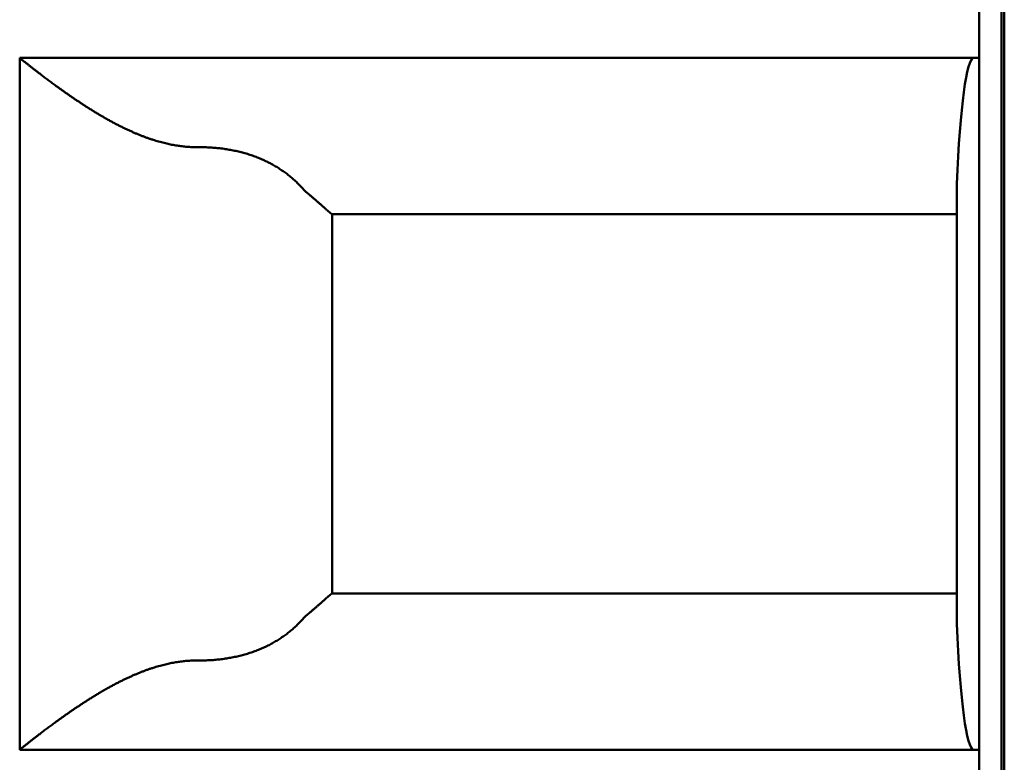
# Model space of a CAD drawing. Header units: inches. Extents: x 3.3 to 32.6, y -0.9 to 23.7.
# Tile 33 of 51: x 20.19 to 20.363, y 10.981 to 11.112. Entities that reach past the tile are written whole.
import ezdxf

# ---------------------------------------------------------------- set-up
doc = ezdxf.new("R2010")
doc.units = ezdxf.units.IN
doc.header["$MEASUREMENT"] = 0
doc.layers.add('Visible Edges(ANSI)', color=7, linetype='Continuous', lineweight=50)

msp = doc.modelspace()

# ---------------------------------------------------------------- linework, layer by layer
at = {"layer": 'Visible Edges(ANSI)'}
for p, q in [((20.36332, 14.86278), (20.36332, 7.00753)), ((20.36283, 11.38086), (20.36283, 10.83755)), ((20.35889, 11.10527), (20.35889, 11.12102)), ((20.1896, 10.98322), (20.1896, 11.10527)), ((20.1896, 11.10527), (20.35889, 11.10527)), ((20.35889, 11.10527), (20.35889, 10.98322)), ((20.35496, 11.00543), (20.35496, 11.08306)), ((20.35496, 11.07771), (20.24471, 11.07771)), ((20.24472, 11.07771), (20.24472, 11.01078)), ((20.24471, 11.01078), (20.35496, 11.01078)), ((20.35889, 10.98322), (20.1896, 10.98322)), ((20.35889, 10.96747), (20.35889, 10.98322))]:
    msp.add_line(p, q, dxfattribs=at)
for centre, start_param, end_param in [((20.35791, 11.0659), 0, 1.119771), ((20.35791, 11.02259), 2.021822, 3.141593)]:
    msp.add_ellipse(centre, major_axis=(0, 0.03937), ratio=0.083333, start_param=start_param, end_param=end_param, dxfattribs=at)
for points, knots in [([(20.22132, 11.08952), (20.22118, 11.08952), (20.22103, 11.08952), (20.22089, 11.08952), (20.22074, 11.08952), (20.2206, 11.08952), (20.22045, 11.08953), (20.22031, 11.08953), (20.22016, 11.08954), (20.22002, 11.08954), (20.21987, 11.08955), (20.21973, 11.08956), (20.21958, 11.08957), (20.21943, 11.08958), (20.21929, 11.08959), (20.21914, 11.0896), (20.21899, 11.08961), (20.21885, 11.08963), (20.2187, 11.08964), (20.21855, 11.08966), (20.21841, 11.08967), (20.21826, 11.08969), (20.21811, 11.08971), (20.21796, 11.08973), (20.21782, 11.08975), (20.21767, 11.08977), (20.21752, 11.08979), (20.21737, 11.08981), (20.21722, 11.08984), (20.21707, 11.08986), (20.21692, 11.08989), (20.21677, 11.08991), (20.21662, 11.08994), (20.21646, 11.08997), (20.21631, 11.09), (20.21616, 11.09003), (20.216, 11.09006), (20.21585, 11.0901), (20.2157, 11.09013), (20.21554, 11.09016), (20.21538, 11.0902), (20.21523, 11.09024), (20.21507, 11.09028), (20.21491, 11.09032), (20.21476, 11.09036), (20.2146, 11.0904), (20.21444, 11.09044), (20.21428, 11.09048), (20.21412, 11.09053), (20.21396, 11.09058), (20.21379, 11.09062), (20.21363, 11.09067), (20.21347, 11.09072), (20.2133, 11.09077), (20.21314, 11.09082), (20.21297, 11.09088), (20.21281, 11.09093), (20.21264, 11.09099), (20.21247, 11.09104), (20.21231, 11.0911), (20.21214, 11.09116), (20.21197, 11.09122), (20.2118, 11.09128), (20.21163, 11.09135), (20.21145, 11.09141), (20.21128, 11.09148), (20.21111, 11.09155), (20.21093, 11.09161), (20.21076, 11.09168), (20.21058, 11.09175), (20.21041, 11.09183), (20.21023, 11.0919), (20.21005, 11.09197), (20.20987, 11.09205), (20.20969, 11.09213), (20.20951, 11.09221), (20.20934, 11.09229), (20.20915, 11.09237), (20.20897, 11.09245), (20.20879, 11.09253), (20.20861, 11.09262), (20.20843, 11.0927), (20.20824, 11.09279), (20.20806, 11.09288), (20.20787, 11.09297), (20.20769, 11.09306), (20.2075, 11.09315), (20.20732, 11.09325), (20.20713, 11.09334), (20.20695, 11.09343), (20.20676, 11.09353), (20.20657, 11.09363), (20.20639, 11.09373), (20.2062, 11.09383), (20.20601, 11.09393), (20.20583, 11.09403), (20.20564, 11.09413), (20.20545, 11.09423), (20.20527, 11.09433), (20.20508, 11.09444), (20.20489, 11.09454), (20.20471, 11.09465), (20.20452, 11.09476), (20.20434, 11.09486), (20.20415, 11.09497), (20.20397, 11.09508), (20.20378, 11.09519), (20.2036, 11.09529), (20.20342, 11.0954), (20.20323, 11.09551), (20.20305, 11.09562), (20.20287, 11.09573), (20.20269, 11.09584), (20.20251, 11.09596), (20.20233, 11.09607), (20.20215, 11.09618), (20.20198, 11.09629), (20.2018, 11.0964), (20.20162, 11.09651), (20.20145, 11.09662), (20.20128, 11.09673), (20.2011, 11.09685), (20.20093, 11.09696), (20.20076, 11.09707), (20.20059, 11.09718), (20.20043, 11.09729), (20.20026, 11.0974), (20.20009, 11.09751), (20.19993, 11.09762), (20.19977, 11.09773), (20.1996, 11.09783), (20.19944, 11.09794), (20.19929, 11.09805), (20.19913, 11.09816), (20.19897, 11.09827), (20.19882, 11.09837), (20.19866, 11.09848), (20.19851, 11.09858), (20.19836, 11.09869), (20.19821, 11.09879), (20.19806, 11.0989), (20.19791, 11.099), (20.19777, 11.0991), (20.19762, 11.0992), (20.19748, 11.0993), (20.19734, 11.0994), (20.1972, 11.0995), (20.19706, 11.0996), (20.19692, 11.0997), (20.19679, 11.0998), (20.19665, 11.09989), (20.19652, 11.09999), (20.19639, 11.10008), (20.19626, 11.10018), (20.19613, 11.10027), (20.196, 11.10036), (20.19588, 11.10045), (20.19575, 11.10055), (20.19563, 11.10064), (20.19551, 11.10072), (20.19539, 11.10081), (20.19527, 11.1009), (20.19515, 11.10099), (20.19503, 11.10107), (20.19492, 11.10116), (20.19481, 11.10124), (20.19469, 11.10133), (20.19458, 11.10141), (20.19448, 11.10149), (20.19437, 11.10157), (20.19426, 11.10165), (20.19416, 11.10173), (20.19405, 11.10181), (20.19395, 11.10188), (20.19385, 11.10196), (20.19375, 11.10203), (20.19365, 11.10211), (20.19356, 11.10218), (20.19346, 11.10225), (20.19337, 11.10233), (20.19327, 11.1024), (20.19318, 11.10247), (20.19309, 11.10254), (20.193, 11.1026), (20.19292, 11.10267), (20.19283, 11.10274), (20.19275, 11.1028), (20.19266, 11.10287), (20.19258, 11.10293), (20.1925, 11.10299), (20.19242, 11.10305), (20.19234, 11.10312), (20.19226, 11.10317), (20.19218, 11.10323), (20.19211, 11.10329), (20.19204, 11.10335), (20.19196, 11.10341), (20.19189, 11.10346), (20.19182, 11.10352), (20.19175, 11.10357), (20.19168, 11.10362), (20.19162, 11.10367), (20.19155, 11.10373), (20.19149, 11.10378), (20.19143, 11.10383), (20.19136, 11.10387), (20.1913, 11.10392), (20.19124, 11.10397), (20.19118, 11.10401), (20.19113, 11.10406), (20.19107, 11.1041), (20.19101, 11.10415), (20.19096, 11.10419), (20.19091, 11.10423), (20.19086, 11.10427), (20.19081, 11.10431), (20.19076, 11.10435), (20.19071, 11.10439), (20.19066, 11.10443), (20.19061, 11.10446), (20.19057, 11.1045), (20.19052, 11.10453), (20.19048, 11.10457), (20.19044, 11.1046), (20.1904, 11.10463), (20.19036, 11.10466), (20.19032, 11.1047), (20.19028, 11.10473), (20.19025, 11.10475), (20.19021, 11.10478), (20.19018, 11.10481), (20.19014, 11.10484), (20.19011, 11.10486), (20.19008, 11.10489), (20.19005, 11.10491), (20.19002, 11.10494), (20.18999, 11.10496), (20.18996, 11.10498), (20.18994, 11.105), (20.18991, 11.10502), (20.18989, 11.10504), (20.18986, 11.10506), (20.18984, 11.10508), (20.18982, 11.10509), (20.1898, 11.10511), (20.18978, 11.10513), (20.18976, 11.10514), (20.18974, 11.10515), (20.18973, 11.10517), (20.18971, 11.10518), (20.1897, 11.10519), (20.18969, 11.1052), (20.18967, 11.10521), (20.18966, 11.10522), (20.18965, 11.10523), (20.18964, 11.10524), (20.18963, 11.10524), (20.18963, 11.10525), (20.18962, 11.10525), (20.18961, 11.10526), (20.18961, 11.10526), (20.18961, 11.10526), (20.1896, 11.10527), (20.1896, 11.10527), (20.1896, 11.10527)], [0, 0, 0, 0, 0.011364, 0.011364, 0.011364, 0.022727, 0.022727, 0.022727, 0.034091, 0.034091, 0.034091, 0.045455, 0.045455, 0.045455, 0.056818, 0.056818, 0.056818, 0.068182, 0.068182, 0.068182, 0.079545, 0.079545, 0.079545, 0.090909, 0.090909, 0.090909, 0.102273, 0.102273, 0.102273, 0.113636, 0.113636, 0.113636, 0.125, 0.125, 0.125, 0.136364, 0.136364, 0.136364, 0.147727, 0.147727, 0.147727, 0.159091, 0.159091, 0.159091, 0.170455, 0.170455, 0.170455, 0.181818, 0.181818, 0.181818, 0.193182, 0.193182, 0.193182, 0.204545, 0.204545, 0.204545, 0.215909, 0.215909, 0.215909, 0.227273, 0.227273, 0.227273, 0.238636, 0.238636, 0.238636, 0.25, 0.25, 0.25, 0.261364, 0.261364, 0.261364, 0.272727, 0.272727, 0.272727, 0.284091, 0.284091, 0.284091, 0.295455, 0.295455, 0.295455, 0.306818, 0.306818, 0.306818, 0.318182, 0.318182, 0.318182, 0.329545, 0.329545, 0.329545, 0.340909, 0.340909, 0.340909, 0.352273, 0.352273, 0.352273, 0.363636, 0.363636, 0.363636, 0.375, 0.375, 0.375, 0.386364, 0.386364, 0.386364, 0.397727, 0.397727, 0.397727, 0.409091, 0.409091, 0.409091, 0.420455, 0.420455, 0.420455, 0.431818, 0.431818, 0.431818, 0.443182, 0.443182, 0.443182, 0.454545, 0.454545, 0.454545, 0.465909, 0.465909, 0.465909, 0.477273, 0.477273, 0.477273, 0.488636, 0.488636, 0.488636, 0.5, 0.5, 0.5, 0.511364, 0.511364, 0.511364, 0.522727, 0.522727, 0.522727, 0.534091, 0.534091, 0.534091, 0.545455, 0.545455, 0.545455, 0.556818, 0.556818, 0.556818, 0.568182, 0.568182, 0.568182, 0.579545, 0.579545, 0.579545, 0.590909, 0.590909, 0.590909, 0.602273, 0.602273, 0.602273, 0.613636, 0.613636, 0.613636, 0.625, 0.625, 0.625, 0.636364, 0.636364, 0.636364, 0.647727, 0.647727, 0.647727, 0.659091, 0.659091, 0.659091, 0.670455, 0.670455, 0.670455, 0.681818, 0.681818, 0.681818, 0.693182, 0.693182, 0.693182, 0.704545, 0.704545, 0.704545, 0.715909, 0.715909, 0.715909, 0.727273, 0.727273, 0.727273, 0.738636, 0.738636, 0.738636, 0.75, 0.75, 0.75, 0.761364, 0.761364, 0.761364, 0.772727, 0.772727, 0.772727, 0.784091, 0.784091, 0.784091, 0.795455, 0.795455, 0.795455, 0.806818, 0.806818, 0.806818, 0.818182, 0.818182, 0.818182, 0.829545, 0.829545, 0.829545, 0.840909, 0.840909, 0.840909, 0.852273, 0.852273, 0.852273, 0.863636, 0.863636, 0.863636, 0.875, 0.875, 0.875, 0.886364, 0.886364, 0.886364, 0.897727, 0.897727, 0.897727, 0.909091, 0.909091, 0.909091, 0.920455, 0.920455, 0.920455, 0.931818, 0.931818, 0.931818, 0.943182, 0.943182, 0.943182, 0.954545, 0.954545, 0.954545, 0.965909, 0.965909, 0.965909, 0.977273, 0.977273, 0.977273, 0.988636, 0.988636, 0.988636, 1, 1, 1, 1]), ([(20.23948, 11.0823), (20.23938, 11.08241), (20.23928, 11.08252), (20.23918, 11.08262), (20.23908, 11.08273), (20.23898, 11.08283), (20.23888, 11.08293), (20.23878, 11.08304), (20.23868, 11.08314), (20.23858, 11.08324), (20.23847, 11.08334), (20.23837, 11.08344), (20.23826, 11.08354), (20.23816, 11.08364), (20.23805, 11.08374), (20.23794, 11.08383), (20.23783, 11.08393), (20.23772, 11.08402), (20.23761, 11.08412), (20.2375, 11.08421), (20.23739, 11.0843), (20.23728, 11.0844), (20.23717, 11.08449), (20.23705, 11.08458), (20.23694, 11.08467), (20.23683, 11.08476), (20.23671, 11.08485), (20.23659, 11.08493), (20.23648, 11.08502), (20.23636, 11.08511), (20.23624, 11.08519), (20.23612, 11.08527), (20.236, 11.08536), (20.23588, 11.08544), (20.23576, 11.08552), (20.23564, 11.0856), (20.23551, 11.08568), (20.23539, 11.08576), (20.23527, 11.08584), (20.23514, 11.08592), (20.23502, 11.086), (20.23489, 11.08607), (20.23476, 11.08615), (20.23464, 11.08622), (20.23451, 11.0863), (20.23438, 11.08637), (20.23425, 11.08644), (20.23412, 11.08652), (20.23399, 11.08659), (20.23386, 11.08666), (20.23373, 11.08673), (20.23359, 11.08679), (20.23346, 11.08686), (20.23333, 11.08693), (20.23319, 11.08699), (20.23306, 11.08706), (20.23292, 11.08712), (20.23278, 11.08719), (20.23265, 11.08725), (20.23251, 11.08731), (20.23237, 11.08737), (20.23223, 11.08743), (20.23209, 11.08749), (20.23195, 11.08755), (20.23181, 11.08761), (20.23167, 11.08766), (20.23153, 11.08772), (20.23139, 11.08778), (20.23125, 11.08783), (20.2311, 11.08788), (20.23096, 11.08794), (20.23082, 11.08799), (20.23067, 11.08804), (20.23052, 11.08809), (20.23038, 11.08814), (20.23023, 11.08819), (20.23009, 11.08823), (20.22994, 11.08828), (20.22979, 11.08833), (20.22964, 11.08837), (20.22949, 11.08842), (20.22934, 11.08846), (20.22919, 11.0885), (20.22904, 11.08854), (20.22889, 11.08858), (20.22874, 11.08862), (20.22859, 11.08866), (20.22844, 11.0887), (20.22829, 11.08874), (20.22814, 11.08878), (20.22798, 11.08881), (20.22783, 11.08885), (20.22767, 11.08888), (20.22752, 11.08891), (20.22737, 11.08894), (20.22721, 11.08898), (20.22706, 11.08901), (20.2269, 11.08904), (20.22674, 11.08906), (20.22659, 11.08909), (20.22643, 11.08912), (20.22628, 11.08915), (20.22612, 11.08917), (20.22596, 11.0892), (20.2258, 11.08922), (20.22565, 11.08924), (20.22549, 11.08926), (20.22533, 11.08928), (20.22517, 11.0893), (20.22501, 11.08932), (20.22485, 11.08934), (20.22469, 11.08936), (20.22453, 11.08938), (20.22437, 11.08939), (20.22421, 11.08941), (20.22405, 11.08942), (20.22389, 11.08943), (20.22373, 11.08944), (20.22357, 11.08946), (20.22341, 11.08947), (20.22325, 11.08948), (20.22309, 11.08948), (20.22293, 11.08949), (20.22277, 11.0895), (20.22261, 11.0895), (20.22245, 11.08951), (20.22229, 11.08951), (20.22213, 11.08952), (20.22197, 11.08952), (20.2218, 11.08952), (20.22164, 11.08952), (20.22148, 11.08952), (20.22132, 11.08952)], [0, 0, 0, 0, 0.022727, 0.022727, 0.022727, 0.045455, 0.045455, 0.045455, 0.068182, 0.068182, 0.068182, 0.090909, 0.090909, 0.090909, 0.113636, 0.113636, 0.113636, 0.136364, 0.136364, 0.136364, 0.159091, 0.159091, 0.159091, 0.181818, 0.181818, 0.181818, 0.204545, 0.204545, 0.204545, 0.227273, 0.227273, 0.227273, 0.25, 0.25, 0.25, 0.272727, 0.272727, 0.272727, 0.295455, 0.295455, 0.295455, 0.318182, 0.318182, 0.318182, 0.340909, 0.340909, 0.340909, 0.363636, 0.363636, 0.363636, 0.386364, 0.386364, 0.386364, 0.409091, 0.409091, 0.409091, 0.431818, 0.431818, 0.431818, 0.454545, 0.454545, 0.454545, 0.477273, 0.477273, 0.477273, 0.5, 0.5, 0.5, 0.522727, 0.522727, 0.522727, 0.545455, 0.545455, 0.545455, 0.568182, 0.568182, 0.568182, 0.590909, 0.590909, 0.590909, 0.613636, 0.613636, 0.613636, 0.636364, 0.636364, 0.636364, 0.659091, 0.659091, 0.659091, 0.681818, 0.681818, 0.681818, 0.704545, 0.704545, 0.704545, 0.727273, 0.727273, 0.727273, 0.75, 0.75, 0.75, 0.772727, 0.772727, 0.772727, 0.795455, 0.795455, 0.795455, 0.818182, 0.818182, 0.818182, 0.840909, 0.840909, 0.840909, 0.863636, 0.863636, 0.863636, 0.886364, 0.886364, 0.886364, 0.909091, 0.909091, 0.909091, 0.931818, 0.931818, 0.931818, 0.954545, 0.954545, 0.954545, 0.977273, 0.977273, 0.977273, 1, 1, 1, 1]), ([(20.24471, 11.07771), (20.24471, 11.07771), (20.24471, 11.07771), (20.2447, 11.07771), (20.2447, 11.07771), (20.2447, 11.07771), (20.24469, 11.07771), (20.24469, 11.07772), (20.24468, 11.07772), (20.24468, 11.07772), (20.24467, 11.07773), (20.24467, 11.07773), (20.24466, 11.07773), (20.24465, 11.07774), (20.24465, 11.07774), (20.24464, 11.07775), (20.24463, 11.07775), (20.24462, 11.07776), (20.24461, 11.07776), (20.2446, 11.07777), (20.2446, 11.07778), (20.24459, 11.07778), (20.24458, 11.07779), (20.24457, 11.0778), (20.24455, 11.07781), (20.24454, 11.07782), (20.24453, 11.07783), (20.24452, 11.07784), (20.24451, 11.07784), (20.2445, 11.07785), (20.24448, 11.07787), (20.24447, 11.07788), (20.24446, 11.07789), (20.24444, 11.0779), (20.24443, 11.07791), (20.24441, 11.07792), (20.2444, 11.07794), (20.24438, 11.07795), (20.24436, 11.07796), (20.24435, 11.07798), (20.24433, 11.07799), (20.24431, 11.078), (20.2443, 11.07802), (20.24428, 11.07803), (20.24426, 11.07805), (20.24424, 11.07807), (20.24422, 11.07808), (20.2442, 11.0781), (20.24418, 11.07812), (20.24416, 11.07814), (20.24414, 11.07815), (20.24412, 11.07817), (20.2441, 11.07819), (20.24407, 11.07821), (20.24405, 11.07823), (20.24403, 11.07825), (20.244, 11.07827), (20.24398, 11.07829), (20.24396, 11.07831), (20.24393, 11.07834), (20.2439, 11.07836), (20.24388, 11.07838), (20.24385, 11.0784), (20.24382, 11.07843), (20.2438, 11.07845), (20.24377, 11.07848), (20.24374, 11.0785), (20.24371, 11.07853), (20.24368, 11.07855), (20.24365, 11.07858), (20.24362, 11.07861), (20.24359, 11.07863), (20.24356, 11.07866), (20.24353, 11.07869), (20.2435, 11.07872), (20.24346, 11.07875), (20.24343, 11.07878), (20.2434, 11.07881), (20.24336, 11.07884), (20.24333, 11.07887), (20.24329, 11.0789), (20.24325, 11.07893), (20.24322, 11.07896), (20.24318, 11.079), (20.24314, 11.07903), (20.24311, 11.07907), (20.24307, 11.0791), (20.24303, 11.07913), (20.24299, 11.07917), (20.24295, 11.07921), (20.24291, 11.07924), (20.24286, 11.07928), (20.24282, 11.07932), (20.24278, 11.07935), (20.24274, 11.07939), (20.24269, 11.07943), (20.24265, 11.07947), (20.2426, 11.07951), (20.24256, 11.07955), (20.24251, 11.07959), (20.24246, 11.07963), (20.24242, 11.07968), (20.24237, 11.07972), (20.24232, 11.07976), (20.24227, 11.0798), (20.24222, 11.07985), (20.24217, 11.07989), (20.24212, 11.07994), (20.24207, 11.07998), (20.24202, 11.08003), (20.24196, 11.08007), (20.24191, 11.08012), (20.24186, 11.08017), (20.2418, 11.08021), (20.24175, 11.08026), (20.24169, 11.08031), (20.24163, 11.08036), (20.24158, 11.08041), (20.24152, 11.08046), (20.24146, 11.08051), (20.2414, 11.08056), (20.24135, 11.08061), (20.24129, 11.08066), (20.24123, 11.08071), (20.24117, 11.08076), (20.2411, 11.08081), (20.24104, 11.08086), (20.24098, 11.08092), (20.24092, 11.08097), (20.24085, 11.08102), (20.24079, 11.08107), (20.24073, 11.08113), (20.24066, 11.08118)], [0, 0, 0, 0, 0.022727, 0.022727, 0.022727, 0.045455, 0.045455, 0.045455, 0.068182, 0.068182, 0.068182, 0.090909, 0.090909, 0.090909, 0.113636, 0.113636, 0.113636, 0.136364, 0.136364, 0.136364, 0.159091, 0.159091, 0.159091, 0.181818, 0.181818, 0.181818, 0.204545, 0.204545, 0.204545, 0.227273, 0.227273, 0.227273, 0.25, 0.25, 0.25, 0.272727, 0.272727, 0.272727, 0.295455, 0.295455, 0.295455, 0.318182, 0.318182, 0.318182, 0.340909, 0.340909, 0.340909, 0.363636, 0.363636, 0.363636, 0.386364, 0.386364, 0.386364, 0.409091, 0.409091, 0.409091, 0.431818, 0.431818, 0.431818, 0.454545, 0.454545, 0.454545, 0.477273, 0.477273, 0.477273, 0.5, 0.5, 0.5, 0.522727, 0.522727, 0.522727, 0.545455, 0.545455, 0.545455, 0.568182, 0.568182, 0.568182, 0.590909, 0.590909, 0.590909, 0.613636, 0.613636, 0.613636, 0.636364, 0.636364, 0.636364, 0.659091, 0.659091, 0.659091, 0.681818, 0.681818, 0.681818, 0.704545, 0.704545, 0.704545, 0.727273, 0.727273, 0.727273, 0.75, 0.75, 0.75, 0.772727, 0.772727, 0.772727, 0.795455, 0.795455, 0.795455, 0.818182, 0.818182, 0.818182, 0.840909, 0.840909, 0.840909, 0.863636, 0.863636, 0.863636, 0.886364, 0.886364, 0.886364, 0.909091, 0.909091, 0.909091, 0.931818, 0.931818, 0.931818, 0.954545, 0.954545, 0.954545, 0.977273, 0.977273, 0.977273, 1, 1, 1, 1]), ([(20.24066, 11.00731), (20.24073, 11.00736), (20.24079, 11.00741), (20.24085, 11.00747), (20.24092, 11.00752), (20.24098, 11.00757), (20.24104, 11.00762), (20.2411, 11.00768), (20.24117, 11.00773), (20.24123, 11.00778), (20.24129, 11.00783), (20.24135, 11.00788), (20.2414, 11.00793), (20.24146, 11.00798), (20.24152, 11.00803), (20.24158, 11.00808), (20.24163, 11.00813), (20.24169, 11.00818), (20.24175, 11.00823), (20.2418, 11.00827), (20.24186, 11.00832), (20.24191, 11.00837), (20.24196, 11.00841), (20.24202, 11.00846), (20.24207, 11.00851), (20.24212, 11.00855), (20.24217, 11.0086), (20.24222, 11.00864), (20.24227, 11.00868), (20.24232, 11.00873), (20.24237, 11.00877), (20.24242, 11.00881), (20.24246, 11.00885), (20.24251, 11.0089), (20.24256, 11.00894), (20.2426, 11.00898), (20.24265, 11.00902), (20.24269, 11.00906), (20.24274, 11.00909), (20.24278, 11.00913), (20.24282, 11.00917), (20.24286, 11.00921), (20.24291, 11.00925), (20.24295, 11.00928), (20.24299, 11.00932), (20.24303, 11.00935), (20.24307, 11.00939), (20.24311, 11.00942), (20.24314, 11.00946), (20.24318, 11.00949), (20.24322, 11.00952), (20.24325, 11.00956), (20.24329, 11.00959), (20.24333, 11.00962), (20.24336, 11.00965), (20.2434, 11.00968), (20.24343, 11.00971), (20.24346, 11.00974), (20.2435, 11.00977), (20.24353, 11.0098), (20.24356, 11.00983), (20.24359, 11.00985), (20.24362, 11.00988), (20.24365, 11.00991), (20.24368, 11.00993), (20.24371, 11.00996), (20.24374, 11.00999), (20.24377, 11.01001), (20.2438, 11.01004), (20.24382, 11.01006), (20.24385, 11.01008), (20.24388, 11.01011), (20.2439, 11.01013), (20.24393, 11.01015), (20.24396, 11.01017), (20.24398, 11.0102), (20.244, 11.01022), (20.24403, 11.01024), (20.24405, 11.01026), (20.24407, 11.01028), (20.2441, 11.0103), (20.24412, 11.01032), (20.24414, 11.01033), (20.24416, 11.01035), (20.24418, 11.01037), (20.2442, 11.01039), (20.24422, 11.0104), (20.24424, 11.01042), (20.24426, 11.01044), (20.24428, 11.01045), (20.2443, 11.01047), (20.24431, 11.01048), (20.24433, 11.0105), (20.24435, 11.01051), (20.24436, 11.01053), (20.24438, 11.01054), (20.2444, 11.01055), (20.24441, 11.01056), (20.24443, 11.01058), (20.24444, 11.01059), (20.24446, 11.0106), (20.24447, 11.01061), (20.24448, 11.01062), (20.2445, 11.01063), (20.24451, 11.01064), (20.24452, 11.01065), (20.24453, 11.01066), (20.24454, 11.01067), (20.24455, 11.01068), (20.24457, 11.01069), (20.24458, 11.0107), (20.24459, 11.0107), (20.2446, 11.01071), (20.2446, 11.01072), (20.24461, 11.01072), (20.24462, 11.01073), (20.24463, 11.01074), (20.24464, 11.01074), (20.24465, 11.01075), (20.24465, 11.01075), (20.24466, 11.01075), (20.24467, 11.01076), (20.24467, 11.01076), (20.24468, 11.01077), (20.24468, 11.01077), (20.24469, 11.01077), (20.24469, 11.01077), (20.2447, 11.01078), (20.2447, 11.01078), (20.2447, 11.01078), (20.24471, 11.01078), (20.24471, 11.01078), (20.24471, 11.01078)], [0, 0, 0, 0, 0.022727, 0.022727, 0.022727, 0.045455, 0.045455, 0.045455, 0.068182, 0.068182, 0.068182, 0.090909, 0.090909, 0.090909, 0.113636, 0.113636, 0.113636, 0.136364, 0.136364, 0.136364, 0.159091, 0.159091, 0.159091, 0.181818, 0.181818, 0.181818, 0.204545, 0.204545, 0.204545, 0.227273, 0.227273, 0.227273, 0.25, 0.25, 0.25, 0.272727, 0.272727, 0.272727, 0.295455, 0.295455, 0.295455, 0.318182, 0.318182, 0.318182, 0.340909, 0.340909, 0.340909, 0.363636, 0.363636, 0.363636, 0.386364, 0.386364, 0.386364, 0.409091, 0.409091, 0.409091, 0.431818, 0.431818, 0.431818, 0.454545, 0.454545, 0.454545, 0.477273, 0.477273, 0.477273, 0.5, 0.5, 0.5, 0.522727, 0.522727, 0.522727, 0.545455, 0.545455, 0.545455, 0.568182, 0.568182, 0.568182, 0.590909, 0.590909, 0.590909, 0.613636, 0.613636, 0.613636, 0.636364, 0.636364, 0.636364, 0.659091, 0.659091, 0.659091, 0.681818, 0.681818, 0.681818, 0.704545, 0.704545, 0.704545, 0.727273, 0.727273, 0.727273, 0.75, 0.75, 0.75, 0.772727, 0.772727, 0.772727, 0.795455, 0.795455, 0.795455, 0.818182, 0.818182, 0.818182, 0.840909, 0.840909, 0.840909, 0.863636, 0.863636, 0.863636, 0.886364, 0.886364, 0.886364, 0.909091, 0.909091, 0.909091, 0.931818, 0.931818, 0.931818, 0.954545, 0.954545, 0.954545, 0.977273, 0.977273, 0.977273, 1, 1, 1, 1]), ([(20.23948, 11.00619), (20.23938, 11.00608), (20.23928, 11.00597), (20.23918, 11.00587), (20.23908, 11.00576), (20.23898, 11.00566), (20.23888, 11.00555), (20.23878, 11.00545), (20.23868, 11.00535), (20.23858, 11.00525), (20.23847, 11.00515), (20.23837, 11.00505), (20.23826, 11.00495), (20.23816, 11.00485), (20.23805, 11.00475), (20.23794, 11.00466), (20.23783, 11.00456), (20.23772, 11.00446), (20.23761, 11.00437), (20.2375, 11.00428), (20.23739, 11.00418), (20.23728, 11.00409), (20.23717, 11.004), (20.23705, 11.00391), (20.23694, 11.00382), (20.23683, 11.00373), (20.23671, 11.00364), (20.23659, 11.00356), (20.23648, 11.00347), (20.23636, 11.00338), (20.23624, 11.0033), (20.23612, 11.00321), (20.236, 11.00313), (20.23588, 11.00305), (20.23576, 11.00296), (20.23564, 11.00288), (20.23551, 11.0028), (20.23539, 11.00272), (20.23527, 11.00264), (20.23514, 11.00257), (20.23502, 11.00249), (20.23489, 11.00241), (20.23476, 11.00234), (20.23464, 11.00226), (20.23451, 11.00219), (20.23438, 11.00212), (20.23425, 11.00204), (20.23412, 11.00197), (20.23399, 11.0019), (20.23386, 11.00183), (20.23373, 11.00176), (20.23359, 11.00169), (20.23346, 11.00163), (20.23333, 11.00156), (20.23319, 11.00149), (20.23306, 11.00143), (20.23292, 11.00136), (20.23278, 11.0013), (20.23265, 11.00124), (20.23251, 11.00118), (20.23237, 11.00112), (20.23223, 11.00106), (20.23209, 11.001), (20.23195, 11.00094), (20.23181, 11.00088), (20.23167, 11.00082), (20.23153, 11.00077), (20.23139, 11.00071), (20.23125, 11.00066), (20.2311, 11.0006), (20.23096, 11.00055), (20.23082, 11.0005), (20.23067, 11.00045), (20.23052, 11.0004), (20.23038, 11.00035), (20.23023, 11.0003), (20.23009, 11.00025), (20.22994, 11.00021), (20.22979, 11.00016), (20.22964, 11.00012), (20.22949, 11.00007), (20.22934, 11.00003), (20.22919, 10.99999), (20.22904, 10.99994), (20.22889, 10.9999), (20.22874, 10.99986), (20.22859, 10.99982), (20.22844, 10.99979), (20.22829, 10.99975), (20.22814, 10.99971), (20.22798, 10.99968), (20.22783, 10.99964), (20.22767, 10.99961), (20.22752, 10.99958), (20.22737, 10.99954), (20.22721, 10.99951), (20.22706, 10.99948), (20.2269, 10.99945), (20.22674, 10.99942), (20.22659, 10.9994), (20.22643, 10.99937), (20.22628, 10.99934), (20.22612, 10.99932), (20.22596, 10.99929), (20.2258, 10.99927), (20.22565, 10.99925), (20.22549, 10.99922), (20.22533, 10.9992), (20.22517, 10.99918), (20.22501, 10.99916), (20.22485, 10.99915), (20.22469, 10.99913), (20.22453, 10.99911), (20.22437, 10.9991), (20.22421, 10.99908), (20.22405, 10.99907), (20.22389, 10.99906), (20.22373, 10.99904), (20.22357, 10.99903), (20.22341, 10.99902), (20.22325, 10.99901), (20.22309, 10.999), (20.22293, 10.999), (20.22277, 10.99899), (20.22261, 10.99898), (20.22245, 10.99898), (20.22229, 10.99897), (20.22213, 10.99897), (20.22197, 10.99897), (20.2218, 10.99897), (20.22164, 10.99897), (20.22148, 10.99897), (20.22132, 10.99897)], [0, 0, 0, 0, 0.022727, 0.022727, 0.022727, 0.045455, 0.045455, 0.045455, 0.068182, 0.068182, 0.068182, 0.090909, 0.090909, 0.090909, 0.113636, 0.113636, 0.113636, 0.136364, 0.136364, 0.136364, 0.159091, 0.159091, 0.159091, 0.181818, 0.181818, 0.181818, 0.204545, 0.204545, 0.204545, 0.227273, 0.227273, 0.227273, 0.25, 0.25, 0.25, 0.272727, 0.272727, 0.272727, 0.295455, 0.295455, 0.295455, 0.318182, 0.318182, 0.318182, 0.340909, 0.340909, 0.340909, 0.363636, 0.363636, 0.363636, 0.386364, 0.386364, 0.386364, 0.409091, 0.409091, 0.409091, 0.431818, 0.431818, 0.431818, 0.454545, 0.454545, 0.454545, 0.477273, 0.477273, 0.477273, 0.5, 0.5, 0.5, 0.522727, 0.522727, 0.522727, 0.545455, 0.545455, 0.545455, 0.568182, 0.568182, 0.568182, 0.590909, 0.590909, 0.590909, 0.613636, 0.613636, 0.613636, 0.636364, 0.636364, 0.636364, 0.659091, 0.659091, 0.659091, 0.681818, 0.681818, 0.681818, 0.704545, 0.704545, 0.704545, 0.727273, 0.727273, 0.727273, 0.75, 0.75, 0.75, 0.772727, 0.772727, 0.772727, 0.795455, 0.795455, 0.795455, 0.818182, 0.818182, 0.818182, 0.840909, 0.840909, 0.840909, 0.863636, 0.863636, 0.863636, 0.886364, 0.886364, 0.886364, 0.909091, 0.909091, 0.909091, 0.931818, 0.931818, 0.931818, 0.954545, 0.954545, 0.954545, 0.977273, 0.977273, 0.977273, 1, 1, 1, 1]), ([(20.22132, 10.99897), (20.22118, 10.99897), (20.22103, 10.99897), (20.22089, 10.99897), (20.22074, 10.99897), (20.2206, 10.99896), (20.22045, 10.99896), (20.22031, 10.99896), (20.22016, 10.99895), (20.22002, 10.99894), (20.21987, 10.99894), (20.21973, 10.99893), (20.21958, 10.99892), (20.21943, 10.99891), (20.21929, 10.9989), (20.21914, 10.99889), (20.21899, 10.99888), (20.21885, 10.99886), (20.2187, 10.99885), (20.21855, 10.99883), (20.21841, 10.99882), (20.21826, 10.9988), (20.21811, 10.99878), (20.21796, 10.99876), (20.21782, 10.99874), (20.21767, 10.99872), (20.21752, 10.9987), (20.21737, 10.99868), (20.21722, 10.99865), (20.21707, 10.99863), (20.21692, 10.9986), (20.21677, 10.99857), (20.21662, 10.99855), (20.21646, 10.99852), (20.21631, 10.99849), (20.21616, 10.99846), (20.216, 10.99843), (20.21585, 10.99839), (20.2157, 10.99836), (20.21554, 10.99832), (20.21538, 10.99829), (20.21523, 10.99825), (20.21507, 10.99821), (20.21491, 10.99817), (20.21476, 10.99813), (20.2146, 10.99809), (20.21444, 10.99805), (20.21428, 10.998), (20.21412, 10.99796), (20.21396, 10.99791), (20.21379, 10.99787), (20.21363, 10.99782), (20.21347, 10.99777), (20.2133, 10.99772), (20.21314, 10.99766), (20.21297, 10.99761), (20.21281, 10.99756), (20.21264, 10.9975), (20.21247, 10.99744), (20.21231, 10.99739), (20.21214, 10.99733), (20.21197, 10.99727), (20.2118, 10.9972), (20.21163, 10.99714), (20.21145, 10.99708), (20.21128, 10.99701), (20.21111, 10.99694), (20.21093, 10.99687), (20.21076, 10.9968), (20.21058, 10.99673), (20.21041, 10.99666), (20.21023, 10.99659), (20.21005, 10.99651), (20.20987, 10.99644), (20.20969, 10.99636), (20.20951, 10.99628), (20.20934, 10.9962), (20.20915, 10.99612), (20.20897, 10.99604), (20.20879, 10.99595), (20.20861, 10.99587), (20.20843, 10.99578), (20.20824, 10.9957), (20.20806, 10.99561), (20.20787, 10.99552), (20.20769, 10.99543), (20.2075, 10.99534), (20.20732, 10.99524), (20.20713, 10.99515), (20.20695, 10.99505), (20.20676, 10.99496), (20.20657, 10.99486), (20.20639, 10.99476), (20.2062, 10.99466), (20.20601, 10.99456), (20.20583, 10.99446), (20.20564, 10.99436), (20.20545, 10.99426), (20.20527, 10.99415), (20.20508, 10.99405), (20.20489, 10.99394), (20.20471, 10.99384), (20.20452, 10.99373), (20.20434, 10.99363), (20.20415, 10.99352), (20.20397, 10.99341), (20.20378, 10.9933), (20.2036, 10.99319), (20.20342, 10.99308), (20.20323, 10.99297), (20.20305, 10.99286), (20.20287, 10.99275), (20.20269, 10.99264), (20.20251, 10.99253), (20.20233, 10.99242), (20.20215, 10.99231), (20.20198, 10.9922), (20.2018, 10.99209), (20.20162, 10.99198), (20.20145, 10.99186), (20.20128, 10.99175), (20.2011, 10.99164), (20.20093, 10.99153), (20.20076, 10.99142), (20.20059, 10.99131), (20.20043, 10.9912), (20.20026, 10.99109), (20.20009, 10.99098), (20.19993, 10.99087), (20.19977, 10.99076), (20.1996, 10.99065), (20.19944, 10.99054), (20.19929, 10.99044), (20.19913, 10.99033), (20.19897, 10.99022), (20.19882, 10.99012), (20.19866, 10.99001), (20.19851, 10.9899), (20.19836, 10.9898), (20.19821, 10.9897), (20.19806, 10.98959), (20.19791, 10.98949), (20.19777, 10.98939), (20.19762, 10.98929), (20.19748, 10.98919), (20.19734, 10.98908), (20.1972, 10.98899), (20.19706, 10.98889), (20.19692, 10.98879), (20.19679, 10.98869), (20.19665, 10.9886), (20.19652, 10.9885), (20.19639, 10.9884), (20.19626, 10.98831), (20.19613, 10.98822), (20.196, 10.98812), (20.19588, 10.98803), (20.19575, 10.98794), (20.19563, 10.98785), (20.19551, 10.98776), (20.19539, 10.98767), (20.19527, 10.98759), (20.19515, 10.9875), (20.19503, 10.98741), (20.19492, 10.98733), (20.19481, 10.98725), (20.19469, 10.98716), (20.19458, 10.98708), (20.19448, 10.987), (20.19437, 10.98692), (20.19426, 10.98684), (20.19416, 10.98676), (20.19405, 10.98668), (20.19395, 10.9866), (20.19385, 10.98653), (20.19375, 10.98645), (20.19365, 10.98638), (20.19356, 10.98631), (20.19346, 10.98623), (20.19337, 10.98616), (20.19327, 10.98609), (20.19318, 10.98602), (20.19309, 10.98595), (20.193, 10.98588), (20.19292, 10.98582), (20.19283, 10.98575), (20.19275, 10.98569), (20.19266, 10.98562), (20.19258, 10.98556), (20.1925, 10.9855), (20.19242, 10.98543), (20.19234, 10.98537), (20.19226, 10.98531), (20.19218, 10.98525), (20.19211, 10.9852), (20.19204, 10.98514), (20.19196, 10.98508), (20.19189, 10.98503), (20.19182, 10.98497), (20.19175, 10.98492), (20.19168, 10.98486), (20.19162, 10.98481), (20.19155, 10.98476), (20.19149, 10.98471), (20.19143, 10.98466), (20.19136, 10.98461), (20.1913, 10.98457), (20.19124, 10.98452), (20.19118, 10.98447), (20.19113, 10.98443), (20.19107, 10.98438), (20.19101, 10.98434), (20.19096, 10.9843), (20.19091, 10.98426), (20.19086, 10.98422), (20.19081, 10.98418), (20.19076, 10.98414), (20.19071, 10.9841), (20.19066, 10.98406), (20.19061, 10.98402), (20.19057, 10.98399), (20.19052, 10.98395), (20.19048, 10.98392), (20.19044, 10.98389), (20.1904, 10.98385), (20.19036, 10.98382), (20.19032, 10.98379), (20.19028, 10.98376), (20.19025, 10.98373), (20.19021, 10.9837), (20.19018, 10.98368), (20.19014, 10.98365), (20.19011, 10.98362), (20.19008, 10.9836), (20.19005, 10.98358), (20.19002, 10.98355), (20.18999, 10.98353), (20.18996, 10.98351), (20.18994, 10.98349), (20.18991, 10.98347), (20.18989, 10.98345), (20.18986, 10.98343), (20.18984, 10.98341), (20.18982, 10.98339), (20.1898, 10.98338), (20.18978, 10.98336), (20.18976, 10.98335), (20.18974, 10.98333), (20.18973, 10.98332), (20.18971, 10.98331), (20.1897, 10.9833), (20.18969, 10.98329), (20.18967, 10.98328), (20.18966, 10.98327), (20.18965, 10.98326), (20.18964, 10.98325), (20.18963, 10.98324), (20.18963, 10.98324), (20.18962, 10.98323), (20.18961, 10.98323), (20.18961, 10.98323), (20.18961, 10.98322), (20.1896, 10.98322), (20.1896, 10.98322), (20.1896, 10.98322)], [0, 0, 0, 0, 0.011364, 0.011364, 0.011364, 0.022727, 0.022727, 0.022727, 0.034091, 0.034091, 0.034091, 0.045455, 0.045455, 0.045455, 0.056818, 0.056818, 0.056818, 0.068182, 0.068182, 0.068182, 0.079545, 0.079545, 0.079545, 0.090909, 0.090909, 0.090909, 0.102273, 0.102273, 0.102273, 0.113636, 0.113636, 0.113636, 0.125, 0.125, 0.125, 0.136364, 0.136364, 0.136364, 0.147727, 0.147727, 0.147727, 0.159091, 0.159091, 0.159091, 0.170455, 0.170455, 0.170455, 0.181818, 0.181818, 0.181818, 0.193182, 0.193182, 0.193182, 0.204545, 0.204545, 0.204545, 0.215909, 0.215909, 0.215909, 0.227273, 0.227273, 0.227273, 0.238636, 0.238636, 0.238636, 0.25, 0.25, 0.25, 0.261364, 0.261364, 0.261364, 0.272727, 0.272727, 0.272727, 0.284091, 0.284091, 0.284091, 0.295455, 0.295455, 0.295455, 0.306818, 0.306818, 0.306818, 0.318182, 0.318182, 0.318182, 0.329545, 0.329545, 0.329545, 0.340909, 0.340909, 0.340909, 0.352273, 0.352273, 0.352273, 0.363636, 0.363636, 0.363636, 0.375, 0.375, 0.375, 0.386364, 0.386364, 0.386364, 0.397727, 0.397727, 0.397727, 0.409091, 0.409091, 0.409091, 0.420455, 0.420455, 0.420455, 0.431818, 0.431818, 0.431818, 0.443182, 0.443182, 0.443182, 0.454545, 0.454545, 0.454545, 0.465909, 0.465909, 0.465909, 0.477273, 0.477273, 0.477273, 0.488636, 0.488636, 0.488636, 0.5, 0.5, 0.5, 0.511364, 0.511364, 0.511364, 0.522727, 0.522727, 0.522727, 0.534091, 0.534091, 0.534091, 0.545455, 0.545455, 0.545455, 0.556818, 0.556818, 0.556818, 0.568182, 0.568182, 0.568182, 0.579545, 0.579545, 0.579545, 0.590909, 0.590909, 0.590909, 0.602273, 0.602273, 0.602273, 0.613636, 0.613636, 0.613636, 0.625, 0.625, 0.625, 0.636364, 0.636364, 0.636364, 0.647727, 0.647727, 0.647727, 0.659091, 0.659091, 0.659091, 0.670455, 0.670455, 0.670455, 0.681818, 0.681818, 0.681818, 0.693182, 0.693182, 0.693182, 0.704545, 0.704545, 0.704545, 0.715909, 0.715909, 0.715909, 0.727273, 0.727273, 0.727273, 0.738636, 0.738636, 0.738636, 0.75, 0.75, 0.75, 0.761364, 0.761364, 0.761364, 0.772727, 0.772727, 0.772727, 0.784091, 0.784091, 0.784091, 0.795455, 0.795455, 0.795455, 0.806818, 0.806818, 0.806818, 0.818182, 0.818182, 0.818182, 0.829545, 0.829545, 0.829545, 0.840909, 0.840909, 0.840909, 0.852273, 0.852273, 0.852273, 0.863636, 0.863636, 0.863636, 0.875, 0.875, 0.875, 0.886364, 0.886364, 0.886364, 0.897727, 0.897727, 0.897727, 0.909091, 0.909091, 0.909091, 0.920455, 0.920455, 0.920455, 0.931818, 0.931818, 0.931818, 0.943182, 0.943182, 0.943182, 0.954545, 0.954545, 0.954545, 0.965909, 0.965909, 0.965909, 0.977273, 0.977273, 0.977273, 0.988636, 0.988636, 0.988636, 1, 1, 1, 1])]:
    msp.add_open_spline(points, degree=3, knots=knots, dxfattribs=at)
for points in [[(20.24066, 11.08118), (20.24025, 11.08152), (20.23984, 11.08189), (20.23948, 11.0823)], [(20.24066, 11.00731), (20.24025, 11.00697), (20.23984, 11.00659), (20.23948, 11.00619)]]:
    msp.add_open_spline(points, degree=3, dxfattribs=at)

doc.saveas('drawing.dxf')
